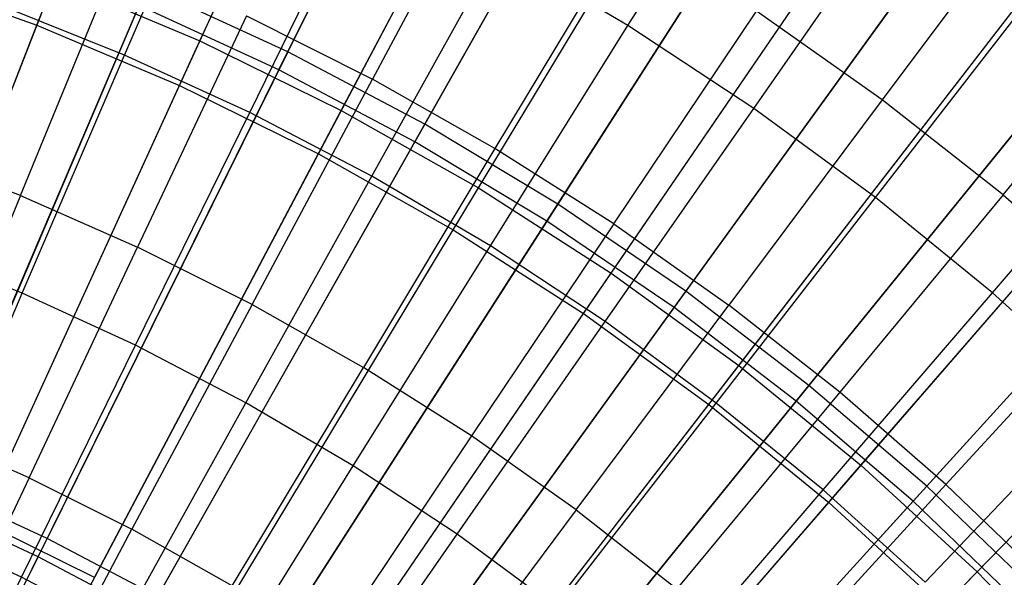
# Model space of a CAD drawing. Extents: x 0.1 to 12.1, y -6 to 6.
# Tile 235 of 256: x 6.63 to 7.21, y 1.164 to 1.492. Entities that reach past the tile are written whole.
import ezdxf

# ---------------------------------------------------------------- set-up
doc = ezdxf.new("R2010")
doc.units = 0
doc.header["$LTSCALE"] = 2.54
doc.layers.get('0').update_dxf_attribs({"linetype": 'CONTINUOUS'})

# ---------------------------------------------------------------- blocks, each defined once
blk = doc.blocks.new('DROPS_COLOR_B-11195_STL')
at = {"color": 0}
for p, q in [((6.63979, 1.48917, 2.1004), (6.75089, 1.77454, 2.21277)), ((6.63979, 1.48917, 2.1004), (6.75089, 1.77454, 2.21277)), ((6.73587, 1.47994, 13.27646), (6.86284, 1.75797, 13.16251)), ((6.73587, 1.47994, 13.27646), (6.86284, 1.75797, 13.16251)), ((6.72386, 1.45364, 2.1004), (6.85107, 1.73221, 2.21277)), ((6.72386, 1.45364, 2.1004), (6.85107, 1.73221, 2.21277)), ((6.81925, 1.43894, 13.27646), (6.96189, 1.70927, 13.16251)), ((6.81925, 1.43894, 13.27646), (6.96189, 1.70927, 13.16251)), ((6.80576, 1.41337, 2.1004), (6.94867, 1.68422, 2.21277)), ((6.80576, 1.41337, 2.1004), (6.94867, 1.68422, 2.21277)), ((6.90016, 1.39325, 13.27646), (7.058, 1.655, 13.16251)), ((6.90016, 1.39325, 13.27646), (7.058, 1.655, 13.16251)), ((6.88523, 1.36849, 2.1004), (7.04337, 1.63074, 2.21277)), ((6.88523, 1.36849, 2.1004), (7.04337, 1.63074, 2.21277)), ((6.98817, 1.48905, 13.48337), (7.06954, 1.61959, 13.42089)), ((6.98817, 1.48905, 13.48337), (7.06954, 1.61959, 13.42089)), ((6.69154, 1.47158, 13.54139), (6.75199, 1.61243, 13.48337)), ((6.69154, 1.47158, 13.54139), (6.75199, 1.61243, 13.48337)), ((6.90864, 1.59062, 13.55036), (6.83758, 1.45743, 13.60807)), ((6.90864, 1.59062, 13.55036), (6.83758, 1.45743, 13.60807)), ((6.97833, 1.34301, 13.27646), (7.15085, 1.59532, 13.16251)), ((6.97833, 1.34301, 13.27646), (7.15085, 1.59532, 13.16251)), ((6.76527, 1.43771, 13.54139), (6.83277, 1.57531, 13.48337)), ((6.76527, 1.43771, 13.54139), (6.83277, 1.57531, 13.48337)), ((6.96201, 1.31915, 2.1004), (7.13487, 1.57194, 2.21277)), ((6.96201, 1.31915, 2.1004), (7.13487, 1.57194, 2.21277)), ((7.0624, 1.44013, 13.48337), (7.15027, 1.56638, 13.42089)), ((7.0624, 1.44013, 13.48337), (7.15027, 1.56638, 13.42089)), ((7.2284, 1.56633, 13.48847), (7.13796, 1.44509, 13.55036)), ((7.2284, 1.56633, 13.48847), (7.13796, 1.44509, 13.55036)), ((6.98749, 1.54598, 13.55036), (6.90982, 1.41652, 13.60807)), ((6.98749, 1.54598, 13.55036), (6.90982, 1.41652, 13.60807)), ((6.83718, 1.40014, 13.54139), (6.91156, 1.53415, 13.48337)), ((6.83718, 1.40014, 13.54139), (6.91156, 1.53415, 13.48337)), ((6.98817, 1.48905, 13.48337), (6.91156, 1.53415, 13.48337)), ((6.98817, 1.48905, 13.48337), (6.91156, 1.53415, 13.48337)), ((6.63016, 1.38872, 13.66163), (6.68738, 1.5281, 13.60807)), ((6.63016, 1.38872, 13.66163), (6.68738, 1.5281, 13.60807)), ((7.0535, 1.2884, 13.27646), (7.24015, 1.53044, 13.16251)), ((7.0535, 1.2884, 13.27646), (7.24015, 1.53044, 13.16251)), ((6.53727, 1.22585, 13.37336), (6.65028, 1.51611, 13.27646)), ((6.53727, 1.22585, 13.37336), (6.65028, 1.51611, 13.27646)), ((6.55383, 1.51984, 2.1004), (6.63979, 1.48917, 2.1004)), ((6.55383, 1.51984, 2.1004), (6.63979, 1.48917, 2.1004)), ((6.65028, 1.51611, 13.27646), (6.73587, 1.47994, 13.27646)), ((6.65028, 1.51611, 13.27646), (6.73587, 1.47994, 13.27646)), ((7.13406, 1.38752, 13.48337), (7.22821, 1.50915, 13.42089)), ((7.13406, 1.38752, 13.48337), (7.22821, 1.50915, 13.42089)), ((7.03585, 1.2655, 2.1004), (7.22285, 1.50801, 2.21277)), ((7.03585, 1.2655, 2.1004), (7.22285, 1.50801, 2.21277)), ((7.20921, 1.38911, 13.55036), (7.30562, 1.50565, 13.48847)), ((7.20921, 1.38911, 13.55036), (7.30562, 1.50565, 13.48847)), ((6.69154, 1.47158, 13.54139), (6.6162, 1.50168, 13.54139)), ((6.69154, 1.47158, 13.54139), (6.6162, 1.50168, 13.54139)), ((6.97992, 1.37203, 13.60807), (7.06399, 1.49743, 13.55036)), ((6.97992, 1.37203, 13.60807), (7.06399, 1.49743, 13.55036)), ((7.13796, 1.44509, 13.55036), (7.06399, 1.49743, 13.55036)), ((7.13796, 1.44509, 13.55036), (7.06399, 1.49743, 13.55036)), ((6.76337, 1.49465, 13.60807), (6.69922, 1.35833, 13.66163)), ((6.76337, 1.49465, 13.60807), (6.69922, 1.35833, 13.66163)), ((6.76337, 1.49465, 13.60807), (6.83758, 1.45743, 13.60807)), ((6.76337, 1.49465, 13.60807), (6.83758, 1.45743, 13.60807)), ((6.5266, 1.19845, 2.00512), (6.63979, 1.48917, 2.1004)), ((6.5266, 1.19845, 2.00512), (6.63979, 1.48917, 2.1004)), ((6.63979, 1.48917, 2.1004), (6.72386, 1.45364, 2.1004)), ((6.63979, 1.48917, 2.1004), (6.72386, 1.45364, 2.1004)), ((6.9071, 1.35899, 13.54139), (6.98817, 1.48905, 13.48337)), ((6.9071, 1.35899, 13.54139), (6.98817, 1.48905, 13.48337)), ((7.0624, 1.44013, 13.48337), (6.98817, 1.48905, 13.48337)), ((7.0624, 1.44013, 13.48337), (6.98817, 1.48905, 13.48337)), ((6.60647, 1.1966, 13.37336), (6.73587, 1.47994, 13.27646)), ((6.60647, 1.1966, 13.37336), (6.73587, 1.47994, 13.27646)), ((6.73587, 1.47994, 13.27646), (6.81925, 1.43894, 13.27646)), ((6.73587, 1.47994, 13.27646), (6.81925, 1.43894, 13.27646)), ((6.63126, 1.33111, 13.59504), (6.69154, 1.47158, 13.54139)), ((6.63126, 1.33111, 13.59504), (6.69154, 1.47158, 13.54139)), ((6.76527, 1.43771, 13.54139), (6.69154, 1.47158, 13.54139)), ((6.76527, 1.43771, 13.54139), (6.69154, 1.47158, 13.54139)), ((6.76666, 1.32449, 13.66163), (6.83758, 1.45743, 13.60807)), ((6.76666, 1.32449, 13.66163), (6.83758, 1.45743, 13.60807)), ((6.90982, 1.41652, 13.60807), (6.83758, 1.45743, 13.60807)), ((6.90982, 1.41652, 13.60807), (6.83758, 1.45743, 13.60807)), ((7.12543, 1.22958, 13.27646), (7.3256, 1.46058, 13.16251)), ((7.12543, 1.22958, 13.27646), (7.3256, 1.46058, 13.16251)), ((6.59425, 1.16985, 2.00512), (6.72386, 1.45364, 2.1004)), ((6.59425, 1.16985, 2.00512), (6.72386, 1.45364, 2.1004)), ((6.72386, 1.45364, 2.1004), (6.80576, 1.41337, 2.1004)), ((6.72386, 1.45364, 2.1004), (6.80576, 1.41337, 2.1004)), ((7.13796, 1.44509, 13.55036), (7.0477, 1.32408, 13.60807)), ((7.13796, 1.44509, 13.55036), (7.0477, 1.32408, 13.60807)), ((7.20921, 1.38911, 13.55036), (7.13796, 1.44509, 13.55036)), ((7.20921, 1.38911, 13.55036), (7.13796, 1.44509, 13.55036)), ((7.20295, 1.33134, 13.48337), (7.30315, 1.44805, 13.42089)), ((7.20295, 1.33134, 13.48337), (7.30315, 1.44805, 13.42089)), ((6.97484, 1.31434, 13.54139), (7.0624, 1.44013, 13.48337)), ((6.97484, 1.31434, 13.54139), (7.0624, 1.44013, 13.48337)), ((7.13406, 1.38752, 13.48337), (7.0624, 1.44013, 13.48337)), ((7.13406, 1.38752, 13.48337), (7.0624, 1.44013, 13.48337)), ((7.1065, 1.20773, 2.1004), (7.30705, 1.43917, 2.21277)), ((7.1065, 1.20773, 2.1004), (7.30705, 1.43917, 2.21277)), ((6.67389, 1.16345, 13.37336), (6.81925, 1.43894, 13.27646)), ((6.67389, 1.16345, 13.37336), (6.81925, 1.43894, 13.27646)), ((6.69795, 1.30047, 13.59504), (6.76527, 1.43771, 13.54139)), ((6.69795, 1.30047, 13.59504), (6.76527, 1.43771, 13.54139)), ((6.83718, 1.40014, 13.54139), (6.76527, 1.43771, 13.54139)), ((6.83718, 1.40014, 13.54139), (6.76527, 1.43771, 13.54139)), ((6.81925, 1.43894, 13.27646), (6.90016, 1.39325, 13.27646)), ((6.81925, 1.43894, 13.27646), (6.90016, 1.39325, 13.27646)), ((6.90982, 1.41652, 13.60807), (6.83231, 1.28732, 13.66163)), ((6.90982, 1.41652, 13.60807), (6.83231, 1.28732, 13.66163)), ((6.97992, 1.37203, 13.60807), (6.90982, 1.41652, 13.60807)), ((6.97992, 1.37203, 13.60807), (6.90982, 1.41652, 13.60807)), ((6.63016, 1.38872, 13.66163), (6.55967, 1.41562, 13.66163)), ((6.63016, 1.38872, 13.66163), (6.55967, 1.41562, 13.66163)), ((6.66017, 1.13745, 2.00512), (6.80576, 1.41337, 2.1004)), ((6.66017, 1.13745, 2.00512), (6.80576, 1.41337, 2.1004)), ((6.80576, 1.41337, 2.1004), (6.88523, 1.36849, 2.1004)), ((6.80576, 1.41337, 2.1004), (6.88523, 1.36849, 2.1004)), ((6.763, 1.26649, 13.59504), (6.83718, 1.40014, 13.54139)), ((6.763, 1.26649, 13.59504), (6.83718, 1.40014, 13.54139)), ((6.9071, 1.35899, 13.54139), (6.83718, 1.40014, 13.54139)), ((6.9071, 1.35899, 13.54139), (6.83718, 1.40014, 13.54139)), ((6.73931, 1.12651, 13.37336), (6.90016, 1.39325, 13.27646)), ((6.73931, 1.12651, 13.37336), (6.90016, 1.39325, 13.27646)), ((6.90016, 1.39325, 13.27646), (6.97833, 1.34301, 13.27646)), ((6.90016, 1.39325, 13.27646), (6.97833, 1.34301, 13.27646)), ((6.63016, 1.38872, 13.66163), (6.57307, 1.24965, 13.71107)), ((6.63016, 1.38872, 13.66163), (6.57307, 1.24965, 13.71107)), ((6.63016, 1.38872, 13.66163), (6.69922, 1.35833, 13.66163)), ((6.63016, 1.38872, 13.66163), (6.69922, 1.35833, 13.66163)), ((7.04024, 1.26632, 13.54139), (7.13406, 1.38752, 13.48337)), ((7.04024, 1.26632, 13.54139), (7.13406, 1.38752, 13.48337)), ((7.20921, 1.38911, 13.55036), (7.11298, 1.27278, 13.60807)), ((7.20921, 1.38911, 13.55036), (7.11298, 1.27278, 13.60807)), ((7.20295, 1.33134, 13.48337), (7.13406, 1.38752, 13.48337)), ((7.20295, 1.33134, 13.48337), (7.13406, 1.38752, 13.48337)), ((7.20921, 1.38911, 13.55036), (7.27755, 1.32961, 13.55036)), ((7.20921, 1.38911, 13.55036), (7.27755, 1.32961, 13.55036)), ((7.40691, 1.38594, 13.16251), (7.19389, 1.16675, 13.27646)), ((7.40691, 1.38594, 13.16251), (7.19389, 1.16675, 13.27646)), ((6.97992, 1.37203, 13.60807), (6.89602, 1.24689, 13.66163)), ((6.97992, 1.37203, 13.60807), (6.89602, 1.24689, 13.66163)), ((6.97992, 1.37203, 13.60807), (7.0477, 1.32408, 13.60807)), ((6.97992, 1.37203, 13.60807), (7.0477, 1.32408, 13.60807)), ((6.72413, 1.10133, 2.00512), (6.88523, 1.36849, 2.1004)), ((6.72413, 1.10133, 2.00512), (6.88523, 1.36849, 2.1004)), ((6.88523, 1.36849, 2.1004), (6.96201, 1.31915, 2.1004)), ((6.88523, 1.36849, 2.1004), (6.96201, 1.31915, 2.1004)), ((7.17374, 1.14602, 2.1004), (7.38717, 1.36563, 2.21277)), ((7.17374, 1.14602, 2.1004), (7.38717, 1.36563, 2.21277)), ((6.63126, 1.33111, 13.59504), (6.56311, 1.35834, 13.59504)), ((6.63126, 1.33111, 13.59504), (6.56311, 1.35834, 13.59504)), ((6.6352, 1.22229, 13.71107), (6.69922, 1.35833, 13.66163)), ((6.6352, 1.22229, 13.71107), (6.69922, 1.35833, 13.66163)), ((6.76666, 1.32449, 13.66163), (6.69922, 1.35833, 13.66163)), ((6.76666, 1.32449, 13.66163), (6.69922, 1.35833, 13.66163)), ((6.82624, 1.22926, 13.59504), (6.9071, 1.35899, 13.54139)), ((6.82624, 1.22926, 13.59504), (6.9071, 1.35899, 13.54139)), ((6.97484, 1.31434, 13.54139), (6.9071, 1.35899, 13.54139)), ((6.97484, 1.31434, 13.54139), (6.9071, 1.35899, 13.54139)), ((6.80251, 1.08589, 13.37336), (6.97833, 1.34301, 13.27646)), ((6.80251, 1.08589, 13.37336), (6.97833, 1.34301, 13.27646)), ((6.97833, 1.34301, 13.27646), (7.0535, 1.2884, 13.27646)), ((6.97833, 1.34301, 13.27646), (7.0535, 1.2884, 13.27646)), ((6.57113, 1.19097, 13.64441), (6.63126, 1.33111, 13.59504)), ((6.57113, 1.19097, 13.64441), (6.63126, 1.33111, 13.59504)), ((6.69795, 1.30047, 13.59504), (6.63126, 1.33111, 13.59504)), ((6.69795, 1.30047, 13.59504), (6.63126, 1.33111, 13.59504)), ((7.10312, 1.21505, 13.54139), (7.20295, 1.33134, 13.48337)), ((7.10312, 1.21505, 13.54139), (7.20295, 1.33134, 13.48337)), ((7.1756, 1.21827, 13.60807), (7.27755, 1.32961, 13.55036)), ((7.1756, 1.21827, 13.60807), (7.27755, 1.32961, 13.55036)), ((7.26892, 1.27174, 13.48337), (7.20295, 1.33134, 13.48337)), ((7.26892, 1.27174, 13.48337), (7.20295, 1.33134, 13.48337)), ((6.76666, 1.32449, 13.66163), (6.69589, 1.19185, 13.71107)), ((6.76666, 1.32449, 13.66163), (6.69589, 1.19185, 13.71107)), ((6.76666, 1.32449, 13.66163), (6.83231, 1.28732, 13.66163)), ((6.76666, 1.32449, 13.66163), (6.83231, 1.28732, 13.66163)), ((6.95761, 1.20331, 13.66163), (7.0477, 1.32408, 13.60807)), ((6.95761, 1.20331, 13.66163), (7.0477, 1.32408, 13.60807)), ((7.11298, 1.27278, 13.60807), (7.0477, 1.32408, 13.60807)), ((7.11298, 1.27278, 13.60807), (7.0477, 1.32408, 13.60807)), ((6.78592, 1.06162, 2.00512), (6.96201, 1.31915, 2.1004)), ((6.78592, 1.06162, 2.00512), (6.96201, 1.31915, 2.1004)), ((6.96201, 1.31915, 2.1004), (7.03585, 1.2655, 2.1004)), ((6.96201, 1.31915, 2.1004), (7.03585, 1.2655, 2.1004)), ((6.88752, 1.18888, 13.59504), (6.97484, 1.31434, 13.54139)), ((6.88752, 1.18888, 13.59504), (6.97484, 1.31434, 13.54139)), ((7.04024, 1.26632, 13.54139), (6.97484, 1.31434, 13.54139)), ((7.04024, 1.26632, 13.54139), (6.97484, 1.31434, 13.54139)), ((6.63079, 1.16356, 13.64441), (6.69795, 1.30047, 13.59504)), ((6.63079, 1.16356, 13.64441), (6.69795, 1.30047, 13.59504)), ((6.763, 1.26649, 13.59504), (6.69795, 1.30047, 13.59504)), ((6.763, 1.26649, 13.59504), (6.69795, 1.30047, 13.59504)), ((6.8633, 1.04173, 13.37336), (7.0535, 1.2884, 13.27646)), ((6.8633, 1.04173, 13.37336), (7.0535, 1.2884, 13.27646)), ((7.0535, 1.2884, 13.27646), (7.12543, 1.22958, 13.27646)), ((7.0535, 1.2884, 13.27646), (7.12543, 1.22958, 13.27646)), ((6.75497, 1.1584, 13.71107), (6.83231, 1.28732, 13.66163)), ((6.75497, 1.1584, 13.71107), (6.83231, 1.28732, 13.66163)), ((6.89602, 1.24689, 13.66163), (6.83231, 1.28732, 13.66163)), ((6.89602, 1.24689, 13.66163), (6.83231, 1.28732, 13.66163)), ((7.11298, 1.27278, 13.60807), (7.01694, 1.15669, 13.66163)), ((7.11298, 1.27278, 13.60807), (7.01694, 1.15669, 13.66163)), ((7.1756, 1.21827, 13.60807), (7.11298, 1.27278, 13.60807)), ((7.1756, 1.21827, 13.60807), (7.11298, 1.27278, 13.60807)), ((7.16332, 1.16066, 13.54139), (7.26892, 1.27174, 13.48337)), ((7.16332, 1.16066, 13.54139), (7.26892, 1.27174, 13.48337)), ((6.68899, 1.13316, 13.64441), (6.763, 1.26649, 13.59504)), ((6.68899, 1.13316, 13.64441), (6.763, 1.26649, 13.59504)), ((6.82624, 1.22926, 13.59504), (6.763, 1.26649, 13.59504)), ((6.82624, 1.22926, 13.59504), (6.763, 1.26649, 13.59504)), ((6.84534, 1.01845, 2.00512), (7.03585, 1.2655, 2.1004)), ((6.84534, 1.01845, 2.00512), (7.03585, 1.2655, 2.1004)), ((6.94668, 1.14544, 13.59504), (7.04024, 1.26632, 13.54139)), ((6.94668, 1.14544, 13.59504), (7.04024, 1.26632, 13.54139)), ((7.03585, 1.2655, 2.1004), (7.1065, 1.20773, 2.1004)), ((7.03585, 1.2655, 2.1004), (7.1065, 1.20773, 2.1004)), ((7.10312, 1.21505, 13.54139), (7.04024, 1.26632, 13.54139)), ((7.10312, 1.21505, 13.54139), (7.04024, 1.26632, 13.54139)), ((6.6352, 1.22229, 13.71107), (6.57307, 1.24965, 13.71107)), ((6.6352, 1.22229, 13.71107), (6.57307, 1.24965, 13.71107)), ((6.89602, 1.24689, 13.66163), (6.8123, 1.12202, 13.71107)), ((6.89602, 1.24689, 13.66163), (6.8123, 1.12202, 13.71107)), ((6.95761, 1.20331, 13.66163), (6.89602, 1.24689, 13.66163)), ((6.95761, 1.20331, 13.66163), (6.89602, 1.24689, 13.66163)), ((6.74558, 1.09985, 13.64441), (6.82624, 1.22926, 13.59504)), ((6.74558, 1.09985, 13.64441), (6.82624, 1.22926, 13.59504)), ((6.88752, 1.18888, 13.59504), (6.82624, 1.22926, 13.59504)), ((6.88752, 1.18888, 13.59504), (6.82624, 1.22926, 13.59504)), ((6.92146, 0.99417, 13.37336), (7.12543, 1.22958, 13.27646)), ((6.92146, 0.99417, 13.37336), (7.12543, 1.22958, 13.27646)), ((7.12543, 1.22958, 13.27646), (7.19389, 1.16675, 13.27646)), ((7.12543, 1.22958, 13.27646), (7.19389, 1.16675, 13.27646)), ((6.6352, 1.22229, 13.71107), (6.57134, 1.08656, 13.75643)), ((6.6352, 1.22229, 13.71107), (6.57134, 1.08656, 13.75643)), ((6.6352, 1.22229, 13.71107), (6.69589, 1.19185, 13.71107)), ((6.6352, 1.22229, 13.71107), (6.69589, 1.19185, 13.71107)), ((7.00355, 1.09906, 13.59504), (7.10312, 1.21505, 13.54139)), ((7.00355, 1.09906, 13.59504), (7.10312, 1.21505, 13.54139)), ((7.1756, 1.21827, 13.60807), (7.07385, 1.10715, 13.66163)), ((7.1756, 1.21827, 13.60807), (7.07385, 1.10715, 13.66163)), ((7.16332, 1.16066, 13.54139), (7.10312, 1.21505, 13.54139)), ((7.16332, 1.16066, 13.54139), (7.10312, 1.21505, 13.54139)), ((7.1756, 1.21827, 13.60807), (7.2354, 1.16068, 13.60807)), ((7.1756, 1.21827, 13.60807), (7.2354, 1.16068, 13.60807)), ((6.9022, 0.97195, 2.00512), (7.1065, 1.20773, 2.1004)), ((6.9022, 0.97195, 2.00512), (7.1065, 1.20773, 2.1004)), ((7.1065, 1.20773, 2.1004), (7.17374, 1.14602, 2.1004)), ((7.1065, 1.20773, 2.1004), (7.17374, 1.14602, 2.1004)), ((6.95761, 1.20331, 13.66163), (6.86772, 1.0828, 13.71107)), ((6.95761, 1.20331, 13.66163), (6.86772, 1.0828, 13.71107)), ((6.95761, 1.20331, 13.66163), (7.01694, 1.15669, 13.66163)), ((6.95761, 1.20331, 13.66163), (7.01694, 1.15669, 13.66163)), ((6.67389, 1.16345, 13.37336), (6.60647, 1.1966, 13.37336)), ((6.67389, 1.16345, 13.37336), (6.60647, 1.1966, 13.37336)), ((6.63079, 1.16356, 13.64441), (6.57113, 1.19097, 13.64441)), ((6.63079, 1.16356, 13.64441), (6.57113, 1.19097, 13.64441)), ((6.62528, 1.0595, 13.75643), (6.69589, 1.19185, 13.71107)), ((6.62528, 1.0595, 13.75643), (6.69589, 1.19185, 13.71107)), ((6.75497, 1.1584, 13.71107), (6.69589, 1.19185, 13.71107)), ((6.75497, 1.1584, 13.71107), (6.69589, 1.19185, 13.71107)), ((6.8004, 1.06371, 13.64441), (6.88752, 1.18888, 13.59504)), ((6.8004, 1.06371, 13.64441), (6.88752, 1.18888, 13.59504)), ((6.94668, 1.14544, 13.59504), (6.88752, 1.18888, 13.59504)), ((6.94668, 1.14544, 13.59504), (6.88752, 1.18888, 13.59504)), ((6.97681, 0.94337, 13.37336), (7.19389, 1.16675, 13.27646)), ((6.97681, 0.94337, 13.37336), (7.19389, 1.16675, 13.27646)), ((7.25865, 1.10011, 13.27646), (7.19389, 1.16675, 13.27646)), ((7.25865, 1.10011, 13.27646), (7.19389, 1.16675, 13.27646)), ((6.5638, 1.02699, 13.68953), (6.63079, 1.16356, 13.64441)), ((6.5638, 1.02699, 13.68953), (6.63079, 1.16356, 13.64441)), ((6.68899, 1.13316, 13.64441), (6.63079, 1.16356, 13.64441)), ((6.68899, 1.13316, 13.64441), (6.63079, 1.16356, 13.64441))]:
    blk.add_line(p, q, dxfattribs=at)
blk = doc.blocks.new('GROUP_1')
at = {"color": 0}
for p, q in [((6.86731, 7.75348, 11.6713), (6.72774, 7.47088, 11.77053)), ((6.86731, 7.75348, 11.6713), (6.72774, 7.47088, 11.77053)), ((6.72248, 7.46021, 0.2261), (6.86213, 7.74299, 0.32467)), ((6.72248, 7.46021, 0.2261), (6.86213, 7.74299, 0.32467)), ((6.96357, 7.70256, 11.6713), (6.80851, 7.42815, 11.77053)), ((6.96357, 7.70256, 11.6713), (6.80851, 7.42815, 11.77053)), ((6.80266, 7.4178, 0.2261), (6.95782, 7.69238, 0.32467)), ((6.80266, 7.4178, 0.2261), (6.95782, 7.69238, 0.32467)), ((7.05685, 7.64638, 11.6713), (6.88678, 7.38101, 11.77053)), ((7.05685, 7.64638, 11.6713), (6.88678, 7.38101, 11.77053)), ((6.88036, 7.371, 0.2261), (7.05054, 7.63653, 0.32467)), ((6.88036, 7.371, 0.2261), (7.05054, 7.63653, 0.32467)), ((7.14686, 7.58509, 11.6713), (6.96231, 7.32959, 11.77053)), ((7.14686, 7.58509, 11.6713), (6.96231, 7.32959, 11.77053)), ((6.95534, 7.31995, 0.2261), (7.14001, 7.57562, 0.32467)), ((6.95534, 7.31995, 0.2261), (7.14001, 7.57562, 0.32467)), ((7.23333, 7.5189, 11.6713), (7.03486, 7.27405, 11.77053)), ((7.23333, 7.5189, 11.6713), (7.03486, 7.27405, 11.77053)), ((6.64472, 7.50904, 11.77053), (6.51912, 7.21454, 11.85225)), ((6.64472, 7.50904, 11.77053), (6.51912, 7.21454, 11.85225)), ((6.72774, 7.47088, 11.77053), (6.64472, 7.50904, 11.77053)), ((6.72774, 7.47088, 11.77053), (6.64472, 7.50904, 11.77053)), ((7.02737, 7.26481, 0.2261), (7.22597, 7.50982, 0.32467)), ((7.02737, 7.26481, 0.2261), (7.22597, 7.50982, 0.32467)), ((6.51439, 7.20344, 0.14503), (6.64006, 7.4981, 0.2261)), ((6.51439, 7.20344, 0.14503), (6.64006, 7.4981, 0.2261)), ((6.72248, 7.46021, 0.2261), (6.64006, 7.4981, 0.2261)), ((6.72248, 7.46021, 0.2261), (6.64006, 7.4981, 0.2261)), ((6.72774, 7.47088, 11.77053), (6.58597, 7.18381, 11.85225)), ((6.72774, 7.47088, 11.77053), (6.58597, 7.18381, 11.85225)), ((6.80851, 7.42815, 11.77053), (6.72774, 7.47088, 11.77053)), ((6.80851, 7.42815, 11.77053), (6.72774, 7.47088, 11.77053)), ((6.58063, 7.17299, 0.14503), (6.72248, 7.46021, 0.2261)), ((6.58063, 7.17299, 0.14503), (6.72248, 7.46021, 0.2261)), ((6.80266, 7.4178, 0.2261), (6.72248, 7.46021, 0.2261)), ((6.80266, 7.4178, 0.2261), (6.72248, 7.46021, 0.2261)), ((7.31598, 7.44801, 11.6713), (7.10422, 7.21456, 11.77053)), ((7.31598, 7.44801, 11.6713), (7.10422, 7.21456, 11.77053)), ((7.09622, 7.20576, 0.2261), (7.30813, 7.43935, 0.32467)), ((7.09622, 7.20576, 0.2261), (7.30813, 7.43935, 0.32467)), ((6.80851, 7.42815, 11.77053), (6.651, 7.14941, 11.85225)), ((6.80851, 7.42815, 11.77053), (6.651, 7.14941, 11.85225)), ((6.88678, 7.38101, 11.77053), (6.80851, 7.42815, 11.77053)), ((6.88678, 7.38101, 11.77053), (6.80851, 7.42815, 11.77053)), ((6.64507, 7.13891, 0.14503), (6.80266, 7.4178, 0.2261)), ((6.64507, 7.13891, 0.14503), (6.80266, 7.4178, 0.2261)), ((6.88036, 7.371, 0.2261), (6.80266, 7.4178, 0.2261)), ((6.88036, 7.371, 0.2261), (6.80266, 7.4178, 0.2261)), ((6.88678, 7.38101, 11.77053), (6.71402, 7.11145, 11.85225)), ((6.88678, 7.38101, 11.77053), (6.71402, 7.11145, 11.85225)), ((6.96231, 7.32959, 11.77053), (6.88678, 7.38101, 11.77053)), ((6.96231, 7.32959, 11.77053), (6.88678, 7.38101, 11.77053)), ((6.70751, 7.10129, 0.14503), (6.88036, 7.371, 0.2261)), ((6.70751, 7.10129, 0.14503), (6.88036, 7.371, 0.2261)), ((6.95534, 7.31995, 0.2261), (6.88036, 7.371, 0.2261)), ((6.95534, 7.31995, 0.2261), (6.88036, 7.371, 0.2261)), ((6.96231, 7.32959, 11.77053), (6.77484, 7.07004, 11.85225)), ((6.96231, 7.32959, 11.77053), (6.77484, 7.07004, 11.85225)), ((7.03486, 7.27405, 11.77053), (6.96231, 7.32959, 11.77053)), ((7.03486, 7.27405, 11.77053), (6.96231, 7.32959, 11.77053)), ((6.76777, 7.06027, 0.14503), (6.95534, 7.31995, 0.2261)), ((6.76777, 7.06027, 0.14503), (6.95534, 7.31995, 0.2261)), ((7.02737, 7.26481, 0.2261), (6.95534, 7.31995, 0.2261)), ((7.02737, 7.26481, 0.2261), (6.95534, 7.31995, 0.2261)), ((7.03486, 7.27405, 11.77053), (6.83326, 7.02532, 11.85225)), ((7.03486, 7.27405, 11.77053), (6.83326, 7.02532, 11.85225)), ((7.10422, 7.21456, 11.77053), (7.03486, 7.27405, 11.77053)), ((7.10422, 7.21456, 11.77053), (7.03486, 7.27405, 11.77053)), ((6.82566, 7.01595, 0.14503), (7.02737, 7.26481, 0.2261)), ((6.82566, 7.01595, 0.14503), (7.02737, 7.26481, 0.2261)), ((7.09622, 7.20576, 0.2261), (7.02737, 7.26481, 0.2261)), ((7.09622, 7.20576, 0.2261), (7.02737, 7.26481, 0.2261)), ((6.58597, 7.18381, 11.85225), (6.51912, 7.21454, 11.85225)), ((6.58597, 7.18381, 11.85225), (6.51912, 7.21454, 11.85225)), ((7.10422, 7.21456, 11.77053), (6.8891, 6.97743, 11.85225)), ((7.10422, 7.21456, 11.77053), (6.8891, 6.97743, 11.85225)), ((7.17016, 7.15132, 11.77053), (7.10422, 7.21456, 11.77053)), ((7.17016, 7.15132, 11.77053), (7.10422, 7.21456, 11.77053)), ((6.58063, 7.17299, 0.14503), (6.51439, 7.20344, 0.14503)), ((6.58063, 7.17299, 0.14503), (6.51439, 7.20344, 0.14503)), ((6.881, 6.96849, 0.14503), (7.09622, 7.20576, 0.2261)), ((6.881, 6.96849, 0.14503), (7.09622, 7.20576, 0.2261)), ((7.16169, 7.14297, 0.2261), (7.09622, 7.20576, 0.2261)), ((7.16169, 7.14297, 0.2261), (7.09622, 7.20576, 0.2261)), ((6.44242, 6.89314, 11.91623), (6.58597, 7.18381, 11.85225)), ((6.44242, 6.89314, 11.91623), (6.58597, 7.18381, 11.85225)), ((6.651, 7.14941, 11.85225), (6.58597, 7.18381, 11.85225)), ((6.651, 7.14941, 11.85225), (6.58597, 7.18381, 11.85225)), ((6.43702, 6.88221, 0.08172), (6.58063, 7.17299, 0.14503)), ((6.43702, 6.88221, 0.08172), (6.58063, 7.17299, 0.14503)), ((6.64507, 7.13891, 0.14503), (6.58063, 7.17299, 0.14503)), ((6.64507, 7.13891, 0.14503), (6.58063, 7.17299, 0.14503))]:
    blk.add_line(p, q, dxfattribs=at)
blk.add_blockref('DROPS_COLOR_B-11195_STL', (-0.06, 5.99731, -1.7), dxfattribs=at)

msp = doc.modelspace()

# ---------------------------------------------------------------- block references
at = {"color": 0}
msp.add_blockref('GROUP_1', (0.06, -5.99731, 1.7), dxfattribs=at)

doc.saveas('drawing.dxf')
